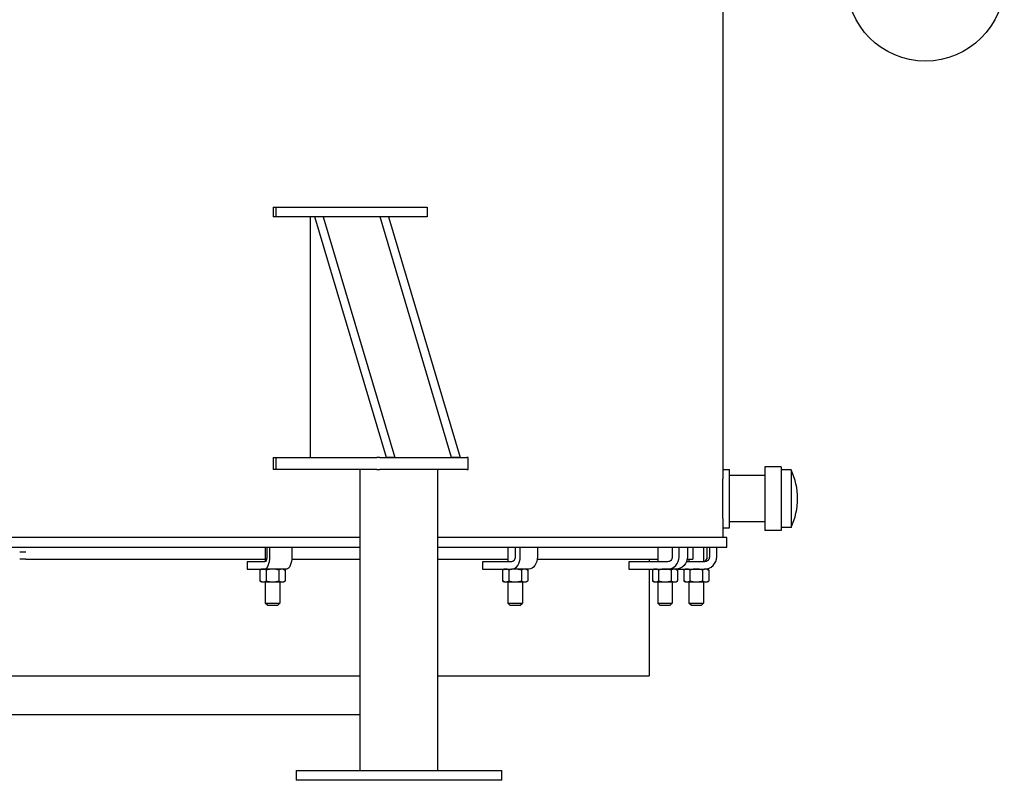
# Model space of a CAD drawing. Extents: x 0 to 796, y 0 to 496.
# Tile 9 of 242: x 128 to 179, y 191 to 230. Entities that reach past the tile are written whole.
import ezdxf

# ---------------------------------------------------------------- set-up
doc = ezdxf.new("R2010")
doc.units = 0
doc.header["$LTSCALE"] = 12
doc.header["$MEASUREMENT"] = 0
doc.layers.get('0').update_dxf_attribs({"linetype": 'CONTINUOUS'})
doc.layers.add('D', color=2, linetype='CONTINUOUS')

msp = doc.modelspace()

# ---------------------------------------------------------------- linework, layer by layer
for p, q in [((164.31479, 207.29328), (164.31479, 245.16828)), ((141.12883, 220.79328), (141.27797, 220.79328)), ((141.12883, 220.79328), (141.12883, 220.29328)), ((141.27797, 220.79328), (149.07219, 220.79328)), ((141.27797, 220.79328), (141.27797, 220.29328)), ((149.07219, 220.79328), (149.07219, 220.29328)), ((141.27797, 220.29328), (141.12883, 220.29328)), ((149.07219, 220.29328), (141.27797, 220.29328)), ((143.03151, 220.29328), (143.03151, 207.91828)), ((146.96815, 207.91828), (143.28065, 220.29328)), ((143.71366, 220.29328), (143.28065, 220.29328)), ((143.71366, 220.29328), (147.40116, 207.91828)), ((150.324, 207.91828), (146.6365, 220.29328)), ((147.06951, 220.29328), (146.6365, 220.29328)), ((147.06951, 220.29328), (150.75701, 207.91828)), ((141.12883, 207.91828), (141.27797, 207.91828)), ((141.12883, 207.91828), (141.12883, 207.29328)), ((141.27797, 207.91828), (146.46641, 207.91828)), ((141.27797, 207.91828), (141.27797, 207.29328)), ((146.61913, 207.91828), (146.46641, 207.91828)), ((146.61913, 207.91828), (151.10603, 207.91828)), ((147.40116, 207.91828), (146.96815, 207.91828)), ((150.75701, 207.91828), (150.324, 207.91828)), ((151.16853, 207.91828), (151.10603, 207.91828)), ((151.16853, 207.29328), (151.16853, 207.91828)), ((166.46213, 207.43328), (166.46213, 204.15328)), ((167.30213, 207.43328), (166.46213, 207.43328)), ((167.30213, 207.43328), (167.30213, 204.15328)), ((141.27797, 207.29328), (141.12883, 207.29328)), ((146.46641, 207.29328), (141.27797, 207.29328)), ((145.61258, 191.79328), (145.61258, 207.29328)), ((146.46641, 207.29328), (146.61913, 207.29328)), ((151.10603, 207.29328), (146.61913, 207.29328)), ((149.61258, 191.79328), (149.61258, 207.29328)), ((151.10603, 207.29328), (151.16853, 207.29328)), ((164.31479, 207.29328), (164.62729, 207.29328)), ((164.62729, 207.00928), (164.62729, 207.29328)), ((164.62729, 204.29328), (164.62729, 207.00928)), ((166.46213, 206.98078), (164.62729, 206.98078)), ((167.80613, 207.27328), (167.30213, 207.27328)), ((167.80613, 207.27328), (167.80613, 204.31328)), ((166.46213, 204.60578), (164.62729, 204.60578)), ((164.31479, 203.79328), (164.31479, 204.29328)), ((164.31479, 204.29328), (164.62729, 204.29328)), ((167.30213, 204.15328), (166.46213, 204.15328)), ((167.80613, 204.31328), (167.30213, 204.31328)), ((145.61258, 203.79328), (109.77391, 203.79328)), ((164.50229, 203.79328), (149.61258, 203.79328)), ((164.50229, 203.29328), (164.50229, 203.79328)), ((87.50229, 203.29328), (145.61258, 203.29328)), ((128.39885, 203.04328), (128.0779, 203.04328)), ((140.72739, 203.29328), (140.72739, 202.55576)), ((140.80008, 203.29328), (140.80008, 202.79328)), ((140.95857, 202.79328), (140.95857, 203.29328)), ((142.09145, 203.29328), (142.09145, 202.79328)), ((149.61258, 203.29328), (164.50229, 203.29328)), ((153.21654, 203.29328), (153.21654, 202.54328)), ((153.59154, 203.29328), (153.59154, 202.79328)), ((153.85671, 202.79328), (153.85671, 203.29328)), ((154.74059, 203.29328), (154.74059, 202.79328)), ((160.93526, 203.29328), (160.93526, 202.54328)), ((161.68381, 203.29328), (161.68381, 202.79328)), ((162.03619, 202.79328), (162.03619, 203.29328)), ((162.46372, 203.29328), (162.46372, 202.79328)), ((162.75229, 203.29328), (162.75229, 202.66828)), ((163.29892, 203.29328), (163.29892, 202.54328)), ((163.49207, 202.79328), (163.49207, 203.29328)), ((163.60101, 203.29328), (163.60101, 202.79328)), ((163.97458, 202.79328), (163.97458, 203.29328)), ((128.39885, 202.66828), (128.0779, 202.66828)), ((128.39885, 202.66828), (140.72739, 202.66828)), ((139.79637, 202.54328), (139.79637, 202.16828)), ((140.69443, 202.54328), (139.79637, 202.54328)), ((142.08611, 202.66828), (145.61258, 202.66828)), ((149.61258, 202.66828), (153.21654, 202.66828)), ((151.91216, 202.54328), (151.91216, 202.16828)), ((153.41477, 202.54328), (151.91216, 202.54328)), ((154.73166, 202.66828), (160.93526, 202.66828)), ((159.45204, 202.54328), (159.45204, 202.16828)), ((161.44889, 202.54328), (159.45204, 202.54328)), ((160.50229, 202.66828), (160.50229, 202.54328)), ((163.35196, 202.54328), (162.41469, 202.54328)), ((162.45185, 202.66828), (162.75229, 202.66828)), ((162.54892, 202.66828), (162.54892, 202.54328)), ((139.79637, 202.16828), (140.69443, 202.16828)), ((140.53989, 202.16828), (140.45287, 202.11804)), ((140.45287, 202.11804), (140.45287, 201.55352)), ((140.88089, 202.16828), (140.69443, 202.16828)), ((140.77763, 202.11804), (140.77763, 201.55352)), ((141.10239, 202.16828), (140.88089, 202.16828)), ((141.58953, 202.16828), (141.10239, 202.16828)), ((141.42715, 202.11804), (141.42715, 201.55352)), ((141.64085, 202.16828), (141.58953, 202.16828)), ((141.82731, 202.16828), (141.64085, 202.16828)), ((141.66489, 202.16828), (141.75191, 202.11804)), ((141.75191, 202.11804), (141.75191, 201.55352)), ((151.91216, 202.16828), (153.41477, 202.16828)), ((153.02904, 202.16828), (152.94202, 202.11804)), ((152.94202, 202.11804), (152.94202, 201.55352)), ((153.26678, 202.11804), (153.26678, 201.55352)), ((153.56024, 202.16828), (153.41477, 202.16828)), ((153.59154, 202.16828), (153.56024, 202.16828)), ((154.07868, 202.16828), (153.59154, 202.16828)), ((153.9163, 202.11804), (153.9163, 201.55352)), ((154.15404, 202.16828), (154.07868, 202.16828)), ((154.29865, 202.16828), (154.15404, 202.16828)), ((154.15404, 202.16828), (154.24106, 202.11804)), ((154.24106, 202.11804), (154.24106, 201.55352)), ((159.45204, 202.16828), (161.44889, 202.16828)), ((160.50229, 202.16828), (160.50229, 196.66828)), ((160.74776, 202.16828), (160.66075, 202.11804)), ((160.66075, 202.11804), (160.66075, 201.55352)), ((160.98551, 202.11804), (160.98551, 201.55352)), ((161.51925, 202.16828), (161.44889, 202.16828)), ((161.7974, 202.16828), (161.51925, 202.16828)), ((161.63502, 202.11804), (161.63502, 201.55352)), ((161.87276, 202.16828), (161.7974, 202.16828)), ((161.87641, 202.16828), (161.87276, 202.16828)), ((161.87276, 202.16828), (161.95978, 202.11804)), ((161.87641, 202.16828), (163.35196, 202.16828)), ((161.95978, 202.11804), (161.95978, 201.55352)), ((162.36142, 202.16828), (162.2744, 202.11804)), ((162.2744, 202.11804), (162.2744, 201.55352)), ((162.59916, 202.11804), (162.59916, 201.55352)), ((163.24868, 202.11804), (163.24868, 201.55352)), ((163.41106, 202.16828), (163.35196, 202.16828)), ((163.48642, 202.16828), (163.41106, 202.16828)), ((163.48642, 202.16828), (163.57344, 202.11804)), ((163.57344, 202.11804), (163.57344, 201.55352)), ((140.53989, 201.50328), (140.45287, 201.55352)), ((140.53989, 201.50328), (140.61525, 201.50328)), ((140.61525, 201.50328), (141.10239, 201.50328)), ((140.72739, 201.50328), (140.72739, 200.41828)), ((141.10239, 201.50328), (141.58953, 201.50328)), ((141.47739, 201.50328), (141.47739, 200.41828)), ((141.58953, 201.50328), (141.66489, 201.50328)), ((141.66489, 201.50328), (141.75191, 201.55352)), ((153.02904, 201.50328), (152.94202, 201.55352)), ((153.02904, 201.50328), (153.1044, 201.50328)), ((153.1044, 201.50328), (153.59154, 201.50328)), ((153.21654, 201.50328), (153.21654, 200.41828)), ((153.59154, 201.50328), (154.07868, 201.50328)), ((153.96654, 201.50328), (153.96654, 200.41828)), ((154.07868, 201.50328), (154.15404, 201.50328)), ((154.15404, 201.50328), (154.24106, 201.55352)), ((160.74776, 201.50328), (160.66075, 201.55352)), ((160.74776, 201.50328), (160.82313, 201.50328)), ((160.82313, 201.50328), (161.31026, 201.50328)), ((160.93526, 201.50328), (160.93526, 200.41828)), ((161.31026, 201.50328), (161.7974, 201.50328)), ((161.68526, 201.50328), (161.68526, 200.41828)), ((161.7974, 201.50328), (161.87276, 201.50328)), ((161.87276, 201.50328), (161.95978, 201.55352)), ((162.36142, 201.50328), (162.2744, 201.55352)), ((162.36142, 201.50328), (162.43678, 201.50328)), ((162.43678, 201.50328), (162.92392, 201.50328)), ((162.54892, 201.50328), (162.54892, 200.41828)), ((162.92392, 201.50328), (163.41106, 201.50328)), ((163.29892, 201.50328), (163.29892, 200.41828)), ((163.41106, 201.50328), (163.48642, 201.50328)), ((163.48642, 201.50328), (163.57344, 201.55352)), ((140.72739, 200.41828), (141.47739, 200.41828)), ((140.85239, 200.29328), (140.72739, 200.41828)), ((141.35239, 200.29328), (141.47739, 200.41828)), ((153.21654, 200.41828), (153.96654, 200.41828)), ((153.34154, 200.29328), (153.21654, 200.41828)), ((153.84154, 200.29328), (153.96654, 200.41828)), ((160.93526, 200.41828), (161.68526, 200.41828)), ((161.06026, 200.29328), (160.93526, 200.41828)), ((161.56026, 200.29328), (161.68526, 200.41828)), ((162.54892, 200.41828), (163.29892, 200.41828)), ((162.67392, 200.29328), (162.54892, 200.41828)), ((163.17392, 200.29328), (163.29892, 200.41828)), ((141.35239, 200.29328), (140.85239, 200.29328)), ((153.84154, 200.29328), (153.34154, 200.29328)), ((161.56026, 200.29328), (161.06026, 200.29328)), ((163.17392, 200.29328), (162.67392, 200.29328)), ((91.50229, 196.66828), (145.61258, 196.66828)), ((149.61258, 196.66828), (160.50229, 196.66828)), ((145.61258, 194.66828), (126.00229, 194.66828)), ((142.31146, 191.79328), (142.34495, 191.79328)), ((142.31146, 191.79328), (142.31146, 191.29328)), ((142.34495, 191.79328), (144.21995, 191.79328)), ((144.21995, 191.79328), (144.56146, 191.79328)), ((144.56146, 191.79328), (152.7887, 191.79328)), ((152.7887, 191.79328), (152.9137, 191.79328)), ((152.9137, 191.29328), (152.9137, 191.79328)), ((142.34495, 191.29328), (142.31146, 191.29328)), ((144.21995, 191.29328), (142.34495, 191.29328)), ((144.56146, 191.29328), (144.21995, 191.29328)), ((152.7887, 191.29328), (144.56146, 191.29328)), ((152.9137, 191.29328), (152.7887, 191.29328))]:
    msp.add_line(p, q)
msp.add_arc((164.71461, 205.79328), 3.42752, 334.418242, 25.581758)
for centre, major_axis, ratio, start_param in [((140.69443, 202.79328), (0, -0.625), 0.42261826, 0), ((153.41477, 202.79328), (0, -0.625), 0.70710678, 0), ((161.44889, 202.79328), (0, -0.625), 0.93969262, 0), ((163.24302, 202.79328), (0, -0.25), 0.9961947, 0.22638005), ((163.35196, 202.79328), (0, -0.625), 0.9961947, 0)]:
    msp.add_ellipse(centre, major_axis=major_axis, ratio=ratio, start_param=start_param, end_param=1.57079633)
at = {"extrusion": (0, 0, -1)}
for centre, major_axis, ratio in [((140.69443, 202.79328), (0, -0.25), 0.42261826), ((141.82731, 202.79328), (0, -0.625), 0.42261826), ((153.41477, 202.79328), (0, -0.25), 0.70710678), ((154.29865, 202.79328), (0, -0.625), 0.70710678), ((161.44889, 202.79328), (0, -0.25), 0.93969262), ((161.87641, 202.79328), (0, -0.625), 0.93969262), ((163.35196, 202.79328), (0, -0.25), 0.9961947)]:
    msp.add_ellipse(centre, major_axis=major_axis, ratio=ratio, start_param=-1.57079633, end_param=0, dxfattribs=at)
msp.add_open_spline([(164.31479, 204.29328), (164.31479, 204.29328), (164.31444, 204.30229), (164.31298, 204.34026), (164.31188, 204.3692), (164.30911, 204.44574), (164.30744, 204.4934), (164.30386, 204.60355), (164.30195, 204.66604), (164.29826, 204.7992), (164.29635, 204.87443), (164.29277, 205.03825), (164.29111, 205.12684), (164.28834, 205.31162), (164.28723, 205.40796), (164.28577, 205.6017), (164.28542, 205.6991), (164.28542, 205.79328), (164.28542, 205.88746), (164.28577, 205.98486), (164.28723, 206.1786), (164.28834, 206.27494), (164.29111, 206.45972), (164.29277, 206.54831), (164.29635, 206.71213), (164.29826, 206.78736), (164.30195, 206.92052), (164.30386, 206.98301), (164.30744, 207.09315), (164.30911, 207.14082), (164.31188, 207.21736), (164.31298, 207.2463), (164.31444, 207.28427), (164.31479, 207.29328), (164.31479, 207.29328)], degree=3, knots=[-5.74133456, -5.74133456, -5.74133456, -5.74133456, -5.02366777, -5.02366777, -4.30600098, -4.30600098, -3.58833419, -3.58833419, -2.8706674, -2.8706674, -2.15300055, -2.15300055, -1.4353337, -1.4353337, -0.71766685, -0.71766685, 0, 0, 0, 0.71766685, 0.71766685, 1.4353337, 1.4353337, 2.15300055, 2.15300055, 2.8706674, 2.8706674, 3.58833419, 3.58833419, 4.30600098, 4.30600098, 5.02366777, 5.02366777, 5.74133456, 5.74133456, 5.74133456, 5.74133456])
for points in [[(140.61525, 202.16828), (140.53989, 202.16828), (140.45287, 202.11804)], [(140.77763, 202.11804), (140.69061, 202.16828), (140.61525, 202.16828)], [(141.10239, 202.16828), (140.95167, 202.16828), (140.77763, 202.11804)], [(141.42715, 202.11804), (141.25311, 202.16828), (141.10239, 202.16828)], [(141.58953, 202.16828), (141.51417, 202.16828), (141.42715, 202.11804)], [(141.75191, 202.11804), (141.66489, 202.16828), (141.58953, 202.16828)], [(153.1044, 202.16828), (153.02904, 202.16828), (152.94202, 202.11804)], [(153.26678, 202.11804), (153.17976, 202.16828), (153.1044, 202.16828)], [(153.59154, 202.16828), (153.44082, 202.16828), (153.26678, 202.11804)], [(153.9163, 202.11804), (153.74226, 202.16828), (153.59154, 202.16828)], [(154.07868, 202.16828), (154.00332, 202.16828), (153.9163, 202.11804)], [(154.24106, 202.11804), (154.15404, 202.16828), (154.07868, 202.16828)], [(160.82313, 202.16828), (160.74776, 202.16828), (160.66075, 202.11804)], [(160.98551, 202.11804), (160.89849, 202.16828), (160.82313, 202.16828)], [(161.31026, 202.16828), (161.15954, 202.16828), (160.98551, 202.11804)], [(161.63502, 202.11804), (161.46099, 202.16828), (161.31026, 202.16828)], [(161.7974, 202.16828), (161.72204, 202.16828), (161.63502, 202.11804)], [(161.95978, 202.11804), (161.87276, 202.16828), (161.7974, 202.16828)], [(162.43678, 202.16828), (162.36142, 202.16828), (162.2744, 202.11804)], [(162.59916, 202.11804), (162.51214, 202.16828), (162.43678, 202.16828)], [(162.92392, 202.16828), (162.7732, 202.16828), (162.59916, 202.11804)], [(163.24868, 202.11804), (163.07464, 202.16828), (162.92392, 202.16828)], [(163.41106, 202.16828), (163.3357, 202.16828), (163.24868, 202.11804)], [(163.57344, 202.11804), (163.48642, 202.16828), (163.41106, 202.16828)], [(140.45287, 201.55352), (140.53989, 201.50328), (140.61525, 201.50328)], [(140.61525, 201.50328), (140.69061, 201.50328), (140.77763, 201.55352)], [(140.77763, 201.55352), (140.95167, 201.50328), (141.10239, 201.50328)], [(141.10239, 201.50328), (141.25311, 201.50328), (141.42715, 201.55352)], [(141.42715, 201.55352), (141.51417, 201.50328), (141.58953, 201.50328)], [(141.58953, 201.50328), (141.66489, 201.50328), (141.75191, 201.55352)], [(152.94202, 201.55352), (153.02904, 201.50328), (153.1044, 201.50328)], [(153.1044, 201.50328), (153.17976, 201.50328), (153.26678, 201.55352)], [(153.26678, 201.55352), (153.44082, 201.50328), (153.59154, 201.50328)], [(153.59154, 201.50328), (153.74226, 201.50328), (153.9163, 201.55352)], [(153.9163, 201.55352), (154.00332, 201.50328), (154.07868, 201.50328)], [(154.07868, 201.50328), (154.15404, 201.50328), (154.24106, 201.55352)], [(160.66075, 201.55352), (160.74776, 201.50328), (160.82313, 201.50328)], [(160.82313, 201.50328), (160.89849, 201.50328), (160.98551, 201.55352)], [(160.98551, 201.55352), (161.15954, 201.50328), (161.31026, 201.50328)], [(161.31026, 201.50328), (161.46099, 201.50328), (161.63502, 201.55352)], [(161.63502, 201.55352), (161.72204, 201.50328), (161.7974, 201.50328)], [(161.7974, 201.50328), (161.87276, 201.50328), (161.95978, 201.55352)], [(162.2744, 201.55352), (162.36142, 201.50328), (162.43678, 201.50328)], [(162.43678, 201.50328), (162.51214, 201.50328), (162.59916, 201.55352)], [(162.59916, 201.55352), (162.7732, 201.50328), (162.92392, 201.50328)], [(162.92392, 201.50328), (163.07464, 201.50328), (163.24868, 201.55352)], [(163.24868, 201.55352), (163.3357, 201.50328), (163.41106, 201.50328)], [(163.41106, 201.50328), (163.48642, 201.50328), (163.57344, 201.55352)]]:
    msp.add_rational_spline(points, [1, 1.0379548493, 1], degree=2)
at = {"layer": 'D'}
msp.add_circle((174.72568, 232.37944), 4.0625, dxfattribs=at)

doc.saveas('drawing.dxf')
